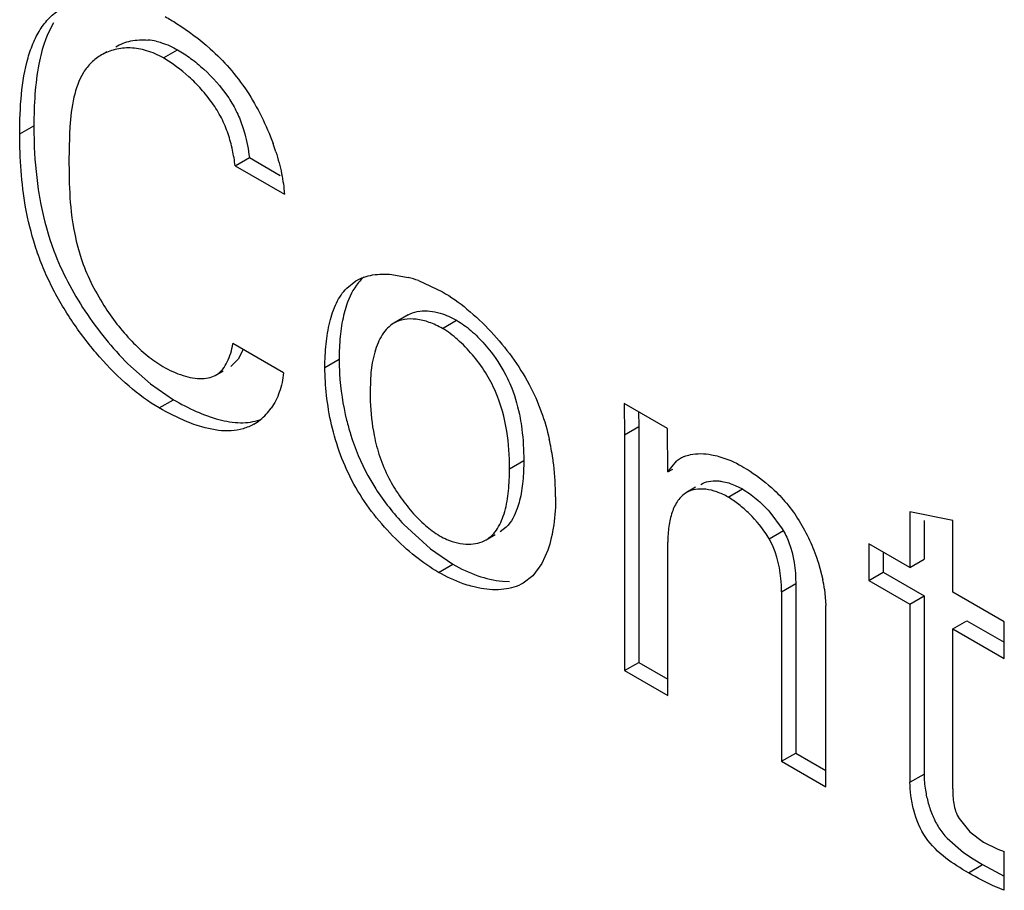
# Model space of a CAD drawing. Header units: inches. Extents: x 0 to 34, y 0 to 22.
# Tile 52 of 126: x 22.922 to 23.069, y 9.802 to 9.932. Entities that reach past the tile are written whole.
import ezdxf

# ---------------------------------------------------------------- set-up
doc = ezdxf.new("R2010")
doc.units = ezdxf.units.IN
doc.header["$LTSCALE"] = 1.87
doc.header["$MEASUREMENT"] = 0
doc.layers.get('0').update_dxf_attribs({"linetype": 'CONTINUOUS'})

msp = doc.modelspace()

# ---------------------------------------------------------------- linework, layer by layer
at = {"color": 7, "linetype": 'CONTINUOUS'}
for p, q in [((22.927379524, 9.9314539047), (22.9265493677, 9.9298373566)), ((22.9353623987, 9.9271245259), (22.9345471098, 9.9266537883)), ((22.9437925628, 9.9262071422), (22.9459138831, 9.927431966)), ((22.9223289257, 9.914857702), (22.924450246, 9.9160825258)), ((22.9297563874, 9.9145700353), (22.9296946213, 9.9106819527)), ((22.9545248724, 9.9100880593), (22.9566461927, 9.9113128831)), ((22.9566461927, 9.9113128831), (22.9612481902, 9.9086557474)), ((22.9545248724, 9.9100880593), (22.9618807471, 9.9058408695)), ((22.9711819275, 9.891818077), (22.972568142, 9.8928987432)), ((22.9779510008, 9.893852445), (22.9803682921, 9.8934105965)), ((22.9819062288, 9.8929314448), (22.9854745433, 9.8912655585)), ((22.9711564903, 9.8892666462), (22.9707237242, 9.8877345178)), ((22.9832377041, 9.8884147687), (22.9843730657, 9.8882678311)), ((22.9803723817, 9.887806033), (22.9782510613, 9.8865812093)), ((22.9854745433, 9.8857838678), (22.9875958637, 9.8870086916)), ((22.9617471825, 9.8791525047), (22.9541801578, 9.8835216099)), ((22.9557364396, 9.882618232), (22.9549694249, 9.8811667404)), ((22.9549694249, 9.8811667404), (22.9538933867, 9.8801006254)), ((22.9679324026, 9.8799436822), (22.970053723, 9.881168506)), ((22.9753780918, 9.8822495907), (22.9750140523, 9.8806628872)), ((22.938499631, 9.8805017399), (22.9418575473, 9.877496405)), ((22.9750140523, 9.8806628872), (22.9748096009, 9.8792042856)), ((22.9517720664, 9.8788758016), (22.9527384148, 9.8794337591)), ((22.9748096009, 9.8792042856), (22.9746754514, 9.8765266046)), ((22.9418575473, 9.877496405), (22.9453000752, 9.8751297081)), ((22.9431787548, 9.8739048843), (22.9453000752, 9.8751297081)), ((23.019099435, 9.8708099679), (23.0126254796, 9.8745479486)), ((23.0126254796, 9.8745479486), (23.0127020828, 9.8698974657)), ((23.0147875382, 9.8732996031), (23.0148234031, 9.8711222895)), ((22.9500287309, 9.8709310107), (22.9487004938, 9.8713298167)), ((23.0127020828, 9.8698974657), (23.0148234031, 9.8711222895)), ((23.0148234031, 9.8711222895), (23.0148234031, 9.8358621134)), ((23.0191662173, 9.8643371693), (23.019099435, 9.8708099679)), ((23.0127020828, 9.8698974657), (23.0127020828, 9.8346372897)), ((22.9955154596, 9.8648147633), (22.99763678, 9.866039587)), ((23.0191662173, 9.8643371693), (23.0204385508, 9.8659294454)), ((23.0191662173, 9.8643371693), (23.0199170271, 9.8647706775)), ((23.0233201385, 9.8620416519), (23.0219496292, 9.8612503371)), ((23.0292176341, 9.8623330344), (23.0302933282, 9.8617909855)), ((23.0281720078, 9.8605661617), (23.0302933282, 9.8617909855)), ((23.03438253, 9.8583459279), (23.0362634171, 9.855822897)), ((23.0617301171, 9.8570818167), (23.055333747, 9.858393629)), ((23.055333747, 9.858393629), (23.055333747, 9.8500554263)), ((22.9797315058, 9.8564660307), (22.9837019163, 9.8528292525)), ((22.9950295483, 9.856105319), (22.9941194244, 9.8554072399)), ((23.0574550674, 9.8570818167), (23.0574550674, 9.85128025)), ((23.0617301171, 9.8463622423), (23.0617301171, 9.8570818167)), ((22.9919980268, 9.8541823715), (22.9933739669, 9.8549768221)), ((23.0343012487, 9.8543362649), (23.036422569, 9.8555610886)), ((23.0191662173, 9.8309049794), (23.0191662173, 9.853861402)), ((23.055333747, 9.8500554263), (23.0492143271, 9.8535887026)), ((23.0492143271, 9.8535887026), (23.0492143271, 9.8481070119)), ((22.9837019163, 9.8528292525), (22.9870390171, 9.8505538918)), ((23.0012123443, 9.852631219), (23.0003360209, 9.8506690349)), ((23.0513356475, 9.8523638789), (23.0513356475, 9.8493318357)), ((22.9849176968, 9.849329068), (22.9870390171, 9.8505538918)), ((23.0003360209, 9.8506690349), (22.998971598, 9.8488141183)), ((23.0416682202, 9.8506944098), (23.0423132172, 9.8482577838)), ((23.055333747, 9.8500554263), (23.0574550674, 9.85128025)), ((22.998971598, 9.8488141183), (22.9975652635, 9.8477177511)), ((23.0492143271, 9.8481070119), (23.0513356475, 9.8493318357)), ((23.0513356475, 9.8493318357), (23.0574550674, 9.8457985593)), ((22.9912771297, 9.8469190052), (22.9897958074, 9.8472518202)), ((22.9944424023, 9.8480025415), (22.9954937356, 9.8479471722)), ((23.0361515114, 9.8464356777), (23.0382728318, 9.8476605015)), ((23.0382728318, 9.8476605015), (23.0382728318, 9.8223227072)), ((23.0492143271, 9.8481070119), (23.055333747, 9.8445737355)), ((23.0361515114, 9.8464356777), (23.0361515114, 9.8210978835)), ((23.042570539, 9.8468253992), (23.0427600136, 9.8443697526)), ((23.055333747, 9.8445737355), (23.0574550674, 9.8457985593)), ((23.0574550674, 9.8457985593), (23.0574550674, 9.8191872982)), ((23.0694316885, 9.8419154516), (23.0617301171, 9.8463622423)), ((23.0427600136, 9.8172822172), (23.0427600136, 9.8443697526)), ((23.055333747, 9.8445737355), (23.055333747, 9.8179624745)), ((23.0617301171, 9.8408805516), (23.0638514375, 9.8421053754)), ((23.0638514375, 9.8421053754), (23.0694316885, 9.8388834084)), ((23.0694316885, 9.8364337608), (23.0694316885, 9.8419154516)), ((23.0617301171, 9.8408805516), (23.0694316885, 9.8364337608)), ((23.0617301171, 9.8169715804), (23.0617301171, 9.8408805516)), ((23.0127020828, 9.8346372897), (23.0148234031, 9.8358621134)), ((23.0148234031, 9.8358621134), (23.0191662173, 9.833354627)), ((23.0127020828, 9.8346372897), (23.0191662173, 9.8309049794)), ((23.0361515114, 9.8210978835), (23.0382728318, 9.8223227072)), ((23.0382728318, 9.8223227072), (23.0427600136, 9.8197318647)), ((23.0361515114, 9.8210978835), (23.0427600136, 9.8172822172)), ((23.055333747, 9.8179624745), (23.0574550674, 9.8191872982)), ((23.0626739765, 9.8125181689), (23.0642864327, 9.8105421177)), ((23.0642864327, 9.8105421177), (23.0663439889, 9.8089914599)), ((23.0608753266, 9.809606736), (23.0633396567, 9.8074565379)), ((23.0663439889, 9.8089914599), (23.0684410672, 9.8079455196)), ((23.0633396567, 9.8074565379), (23.0647875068, 9.806488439)), ((23.0684410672, 9.8079455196), (23.0694316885, 9.8075964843)), ((23.0694316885, 9.8018052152), (23.0694316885, 9.8075964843)), ((23.0647875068, 9.806488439), (23.0661917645, 9.80564928)), ((23.0640704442, 9.8044244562), (23.0661917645, 9.80564928)), ((23.0661917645, 9.80564928), (23.0694325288, 9.8039291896))]:
    msp.add_line(p, q, dxfattribs=at)
for centre, radius, start, end in [((22.9406386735, 9.9193960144), 0.0095332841, 77.3895909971, 84.8785669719), ((22.9803956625, 9.9125689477), 0.0506787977, 176.2375742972, 177.7370480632), ((22.9268550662, 9.9013863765), 0.0354270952, 17.7069526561, 19.834520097), ((22.9756684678, 9.8756177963), 0.0184030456, 70.1869236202, 75.2037214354), ((22.9527582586, 9.8788753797), 0.0087211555, 317.2916048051, 324.9300099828), ((22.9532078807, 9.8784691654), 0.0081152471, 308.3764796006, 317.2459141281), ((22.9534888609, 9.8781253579), 0.0076712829, 300.0339928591, 308.3254720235), ((22.9653516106, 9.8610846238), 0.0370087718, 8.26578643, 12.6820515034), ((22.9635591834, 9.860801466), 0.0388232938, 6.8060601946, 8.2990326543), ((23.0232335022, 9.8625971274), 0.0043492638, 119.9629051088, 129.9879360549), ((23.0234044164, 9.862296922), 0.0046947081, 112.4135878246, 119.940168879), ((22.9619988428, 9.8606276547), 0.0403932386, 359.963070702, 6.7885736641), ((23.0201399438, 9.8435351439), 0.0226706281, 8.3449786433, 12.0236459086)]:
    msp.add_arc(centre, radius, start, end, dxfattribs=at)
for points, knots in [([(22.9223289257, 9.914857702), (22.9223289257, 9.9168327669), (22.9224661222, 9.920652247), (22.9232104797, 9.9252826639), (22.9243446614, 9.9285775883), (22.9254573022, 9.9306918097), (22.9269079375, 9.9324513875), (22.9281065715, 9.9333359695), (22.9287372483, 9.933700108)], [0, 0, 0, 0, 0.28528375, 0.5515351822, 0.6734003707, 0.7872254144, 0.8948093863, 1, 1, 1, 1]), ([(22.9440714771, 9.9324032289), (22.9446397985, 9.9320750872), (22.9470003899, 9.9306452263), (22.9492265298, 9.92898515), (22.9507932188, 9.9275810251)], [0, 0, 0, 0, 0.2377656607, 1, 1, 1, 1]), ([(22.9265493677, 9.9298373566), (22.9263970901, 9.9294884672), (22.9258127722, 9.9280055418), (22.9254177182, 9.9264532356), (22.9251877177, 9.9252631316)], [0, 0, 0, 0, 0.2389965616, 1, 1, 1, 1]), ([(22.9366695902, 9.9278792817), (22.9373700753, 9.9282835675), (22.9389532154, 9.9288832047), (22.9406404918, 9.9289669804), (22.9414896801, 9.9288912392)], [0, 0, 0, 0, 0.486824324, 1, 1, 1, 1]), ([(22.9427199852, 9.9286993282), (22.9429863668, 9.9286401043), (22.944096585, 9.9283453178), (22.9451561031, 9.9278694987), (22.9459138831, 9.927431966)], [0, 0, 0, 0, 0.2377242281, 1, 1, 1, 1]), ([(22.9345471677, 9.9266538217), (22.9340041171, 9.9263402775), (22.9329818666, 9.925566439), (22.9321898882, 9.9245593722), (22.9318551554, 9.9240144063)], [0, 0, 0, 0, 0.4950696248, 1, 1, 1, 1]), ([(22.9437925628, 9.9262071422), (22.9430051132, 9.9266618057), (22.9414061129, 9.9273731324), (22.9389215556, 9.9278018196), (22.9365892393, 9.9275784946), (22.9351793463, 9.9270188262), (22.9345471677, 9.9266538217)], [0, 0, 0, 0, 0.2820100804, 0.5369786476, 0.7735984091, 1, 1, 1, 1]), ([(22.9459138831, 9.927431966), (22.9465882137, 9.927042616), (22.9479473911, 9.9261383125), (22.9505867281, 9.9239582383), (22.9523644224, 9.9219614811), (22.9533771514, 9.9204817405)], [0, 0, 0, 0, 0.2276051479, 0.4758683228, 1, 1, 1, 1]), ([(22.9507932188, 9.9275810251), (22.9518039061, 9.9266752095), (22.953770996, 9.9246979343), (22.9563503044, 9.9212979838), (22.9585180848, 9.9174971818), (22.9596826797, 9.9147878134), (22.9601805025, 9.9134069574)], [0, 0, 0, 0, 0.2371705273, 0.4859441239, 0.743492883, 1, 1, 1, 1]), ([(22.9251877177, 9.9252631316), (22.9249024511, 9.9237870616), (22.924538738, 9.9207268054), (22.924450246, 9.9176525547), (22.924450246, 9.9160825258)], [0, 0, 0, 0, 0.4891576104, 1, 1, 1, 1]), ([(22.9545248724, 9.9100880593), (22.9544224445, 9.9108777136), (22.954153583, 9.9124894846), (22.9535065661, 9.9149008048), (22.9525159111, 9.9172854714), (22.951138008, 9.9195226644), (22.9494908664, 9.9215742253), (22.9471346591, 9.9239297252), (22.945161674, 9.9254166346), (22.9437925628, 9.9262071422)], [0, 0, 0, 0, 0.1188944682, 0.2436735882, 0.3720238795, 0.5029600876, 0.6346223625, 0.7639431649, 1, 1, 1, 1]), ([(22.9318551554, 9.9240144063), (22.9311653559, 9.9228913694), (22.9302377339, 9.9201766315), (22.929924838, 9.9173821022), (22.929826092, 9.9158944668)], [0, 0, 0, 0, 0.4692149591, 1, 1, 1, 1]), ([(22.9533771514, 9.9204817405), (22.9538447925, 9.9197984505), (22.954691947, 9.9183869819), (22.9553183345, 9.9168643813), (22.9555791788, 9.9160952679)], [0, 0, 0, 0, 0.5048323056, 1, 1, 1, 1]), ([(22.9431787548, 9.8739048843), (22.9415742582, 9.8748313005), (22.9384079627, 9.8771847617), (22.9340994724, 9.8815157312), (22.9301683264, 9.8866100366), (22.9274081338, 9.8912849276), (22.9256577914, 9.895177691), (22.9242839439, 9.8990111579), (22.9227024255, 9.9055173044), (22.9223289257, 9.911192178), (22.9223289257, 9.914857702)], [0, 0, 0, 0, 0.1157570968, 0.2448180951, 0.3807569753, 0.5167864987, 0.5828886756, 0.6471782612, 0.7709825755, 1, 1, 1, 1]), ([(22.924450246, 9.9160825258), (22.924450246, 9.9153182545), (22.9244924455, 9.9121344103), (22.9247449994, 9.9089493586), (22.9251049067, 9.9065560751)], [0, 0, 0, 0, 0.2399998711, 1, 1, 1, 1]), ([(22.9555791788, 9.9160952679), (22.955714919, 9.9156950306), (22.956189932, 9.9141296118), (22.9564902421, 9.9125151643), (22.9566461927, 9.9113128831)], [0, 0, 0, 0, 0.2584915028, 1, 1, 1, 1]), ([(22.9606037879, 9.9121614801), (22.9609442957, 9.9110943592), (22.961500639, 9.9090099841), (22.9618128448, 9.9068717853), (22.9618807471, 9.9058408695)], [0, 0, 0, 0, 0.5201972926, 1, 1, 1, 1]), ([(22.9296946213, 9.9106819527), (22.9296946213, 9.910078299), (22.929706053, 9.9075825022), (22.9298180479, 9.9050829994), (22.9300307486, 9.9032023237)], [0, 0, 0, 0, 0.2418175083, 1, 1, 1, 1]), ([(22.9251049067, 9.9065560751), (22.9252189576, 9.9057976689), (22.9257566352, 9.9026883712), (22.9266031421, 9.8996287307), (22.9274391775, 9.8973912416)], [0, 0, 0, 0, 0.2430456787, 1, 1, 1, 1]), ([(22.9300307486, 9.9032023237), (22.9302973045, 9.9008454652), (22.9310237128, 9.8972361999), (22.9329071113, 9.8926150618), (22.934192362, 9.8903393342), (22.934908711, 9.889215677)], [0, 0, 0, 0, 0.4764765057, 0.7323049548, 1, 1, 1, 1]), ([(22.9274391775, 9.8973912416), (22.9286203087, 9.8942301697), (22.9310297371, 9.8896748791), (22.9350410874, 9.8842167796), (22.9373146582, 9.8816838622), (22.938499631, 9.8805017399)], [0, 0, 0, 0, 0.4984493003, 0.7527656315, 1, 1, 1, 1]), ([(22.9737620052, 9.8934719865), (22.973464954, 9.8932204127), (22.9722980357, 9.8920247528), (22.9715610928, 9.8904730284), (22.9711564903, 9.8892666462)], [0, 0, 0, 0, 0.234259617, 1, 1, 1, 1]), ([(22.972568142, 9.8928987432), (22.9733312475, 9.8933393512), (22.9751264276, 9.8939313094), (22.9769924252, 9.8939454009), (22.9779510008, 9.893852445)], [0, 0, 0, 0, 0.4777959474, 1, 1, 1, 1]), ([(22.9679324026, 9.8799436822), (22.9679324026, 9.8811130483), (22.9680305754, 9.8833929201), (22.9685477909, 9.8866496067), (22.9694985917, 9.889531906), (22.9705538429, 9.891171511), (22.9711819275, 9.891818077)], [0, 0, 0, 0, 0.2791797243, 0.5438452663, 0.784793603, 1, 1, 1, 1]), ([(22.9854745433, 9.8912655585), (22.9867712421, 9.8905168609), (22.9893477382, 9.8886686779), (22.9916403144, 9.886488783), (22.9927688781, 9.885275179)], [0, 0, 0, 0, 0.4746509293, 1, 1, 1, 1]), ([(22.934908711, 9.889215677), (22.9361231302, 9.8873107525), (22.9381598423, 9.884667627), (22.9412673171, 9.8817463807), (22.9429019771, 9.8805760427), (22.9437257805, 9.880100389)], [0, 0, 0, 0, 0.5304447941, 0.7766407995, 1, 1, 1, 1]), ([(22.9803722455, 9.8878059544), (22.9807842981, 9.8880438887), (22.9817303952, 9.8883873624), (22.9827274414, 9.8884415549), (22.9832377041, 9.8884147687)], [0, 0, 0, 0, 0.482189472, 1, 1, 1, 1]), ([(22.9707237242, 9.8877345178), (22.9704778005, 9.8866888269), (22.9701457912, 9.8845025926), (22.970053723, 9.8822978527), (22.970053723, 9.881168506)], [0, 0, 0, 0, 0.4874913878, 1, 1, 1, 1]), ([(22.9854745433, 9.8857838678), (22.9848488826, 9.8861451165), (22.9835902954, 9.8867379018), (22.9816568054, 9.8872177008), (22.9798345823, 9.8872236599), (22.9787236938, 9.886854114), (22.9782509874, 9.8865811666)], [0, 0, 0, 0, 0.2863297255, 0.5477764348, 0.7836663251, 1, 1, 1, 1]), ([(22.9843730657, 9.8882678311), (22.9846412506, 9.8882135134), (22.9857633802, 9.8879300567), (22.9868315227, 9.8874500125), (22.9875958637, 9.8870086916)], [0, 0, 0, 0, 0.2366574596, 1, 1, 1, 1]), ([(22.9875958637, 9.8870086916), (22.9883502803, 9.8865731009), (22.9898366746, 9.8854729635), (22.9911377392, 9.8841683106), (22.9917760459, 9.8834432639)], [0, 0, 0, 0, 0.4741862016, 1, 1, 1, 1]), ([(22.9782509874, 9.8865811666), (22.9779008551, 9.8863789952), (22.9772413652, 9.8858587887), (22.9764490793, 9.8848375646), (22.9758218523, 9.8836148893), (22.9755129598, 9.8827196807), (22.9753780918, 9.8822495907)], [0, 0, 0, 0, 0.2280934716, 0.4672885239, 0.7240970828, 1, 1, 1, 1]), ([(22.9955154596, 9.8648147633), (22.9955154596, 9.8666899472), (22.9952702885, 9.8706208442), (22.9939504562, 9.8755134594), (22.9919627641, 9.879262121), (22.9900468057, 9.8818738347), (22.987895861, 9.8841030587), (22.9862917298, 9.8853120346), (22.9854745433, 9.8857838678)], [0, 0, 0, 0, 0.231624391, 0.4846915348, 0.6183765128, 0.7537705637, 0.8834431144, 1, 1, 1, 1]), ([(22.9927688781, 9.885275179), (22.9938686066, 9.8840925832), (22.9959318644, 9.8815874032), (22.9976711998, 9.8788439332), (22.9984364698, 9.8774136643)], [0, 0, 0, 0, 0.4988847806, 1, 1, 1, 1]), ([(22.9517720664, 9.8788758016), (22.9524569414, 9.8793303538), (22.9532651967, 9.8804293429), (22.9538895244, 9.8820928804), (22.9541002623, 9.8830339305), (22.9541801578, 9.8835216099)], [0, 0, 0, 0, 0.4614648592, 0.7225679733, 1, 1, 1, 1]), ([(22.9917760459, 9.8834432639), (22.992115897, 9.8830572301), (22.9934264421, 9.8814628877), (22.9945336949, 9.87969717), (22.9952033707, 9.8783000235)], [0, 0, 0, 0, 0.2492244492, 1, 1, 1, 1]), ([(22.970053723, 9.881168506), (22.970053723, 9.8804520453), (22.9701493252, 9.8773958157), (22.9706149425, 9.8743508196), (22.971175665, 9.8720784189)], [0, 0, 0, 0, 0.2343657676, 1, 1, 1, 1]), ([(22.9437257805, 9.880100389), (22.9446809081, 9.8795489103), (22.9465696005, 9.8786672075), (22.9486509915, 9.8782525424), (22.9496222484, 9.8782837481)], [0, 0, 0, 0, 0.5316066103, 1, 1, 1, 1]), ([(22.9849176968, 9.849329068), (22.9837075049, 9.8500278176), (22.9812944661, 9.851710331), (22.9779299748, 9.8547682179), (22.974814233, 9.8583888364), (22.9721543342, 9.8624491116), (22.9701767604, 9.8668335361), (22.9688516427, 9.8713102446), (22.9681029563, 9.8756891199), (22.9679324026, 9.8785627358), (22.9679324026, 9.8799436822)], [0, 0, 0, 0, 0.1145502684, 0.240126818, 0.3718331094, 0.5050989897, 0.636582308, 0.7646014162, 0.8868010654, 1, 1, 1, 1]), ([(22.9496222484, 9.8782837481), (22.9500076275, 9.8782961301), (22.9507582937, 9.8783920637), (22.9514624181, 9.8786841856), (22.9517720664, 9.8788758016)], [0, 0, 0, 0, 0.51429662, 1, 1, 1, 1]), ([(22.9617471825, 9.8791525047), (22.9616519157, 9.8781698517), (22.9612652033, 9.8763061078), (22.9604111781, 9.874597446), (22.9598960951, 9.8738644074)], [0, 0, 0, 0, 0.5242541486, 1, 1, 1, 1]), ([(22.9952033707, 9.8783000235), (22.9954334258, 9.8778200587), (22.9962580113, 9.8759169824), (22.9968110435, 9.8739020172), (22.9970942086, 9.8723879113)], [0, 0, 0, 0, 0.2568027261, 1, 1, 1, 1]), ([(22.9984364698, 9.8774136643), (22.9991378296, 9.8761028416), (23.0003304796, 9.8734236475), (23.0011422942, 9.8706087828), (23.0014574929, 9.8692095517)], [0, 0, 0, 0, 0.5089641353, 1, 1, 1, 1]), ([(22.9453000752, 9.8751297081), (22.9464075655, 9.8744902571), (22.9486089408, 9.8733430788), (22.9519549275, 9.8720961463), (22.9547297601, 9.8716226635), (22.9568048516, 9.8717418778), (22.9577690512, 9.8719800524), (22.9582250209, 9.8721425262)], [0, 0, 0, 0, 0.2812906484, 0.5447901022, 0.7831602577, 0.893529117, 1, 1, 1, 1]), ([(22.9746754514, 9.8765266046), (22.9746754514, 9.8759893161), (22.9747129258, 9.8737316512), (22.9749455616, 9.8714716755), (22.9752836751, 9.8697840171)], [0, 0, 0, 0, 0.2378979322, 1, 1, 1, 1]), ([(22.9487004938, 9.8713298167), (22.9482370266, 9.8714865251), (22.9463333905, 9.8722032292), (22.9445155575, 9.8731330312), (22.9431787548, 9.8739048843)], [0, 0, 0, 0, 0.2406658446, 1, 1, 1, 1]), ([(22.9970942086, 9.8723879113), (22.9971964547, 9.8718411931), (22.9975250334, 9.8697400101), (22.99763678, 9.8676090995), (22.99763678, 9.866039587)], [0, 0, 0, 0, 0.2616523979, 1, 1, 1, 1]), ([(22.9573284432, 9.8714841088), (22.9568204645, 9.8711908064), (22.9557170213, 9.8707154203), (22.9539027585, 9.870418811), (22.9519790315, 9.8705009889), (22.9506858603, 9.8707598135), (22.9500287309, 9.8709310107)], [0, 0, 0, 0, 0.2344392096, 0.4746943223, 0.728594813, 1, 1, 1, 1]), ([(22.971175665, 9.8720784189), (22.9713499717, 9.8713720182), (22.9721424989, 9.868514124), (22.9732849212, 9.8657476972), (22.9743594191, 9.8637842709)], [0, 0, 0, 0, 0.2453262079, 1, 1, 1, 1]), ([(22.9752836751, 9.8697840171), (22.9754991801, 9.8687083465), (22.9760747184, 9.8665254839), (22.9769578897, 9.8644446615), (22.9774877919, 9.8634201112)], [0, 0, 0, 0, 0.4874635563, 1, 1, 1, 1]), ([(23.0216143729, 9.8666369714), (23.0219083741, 9.8667585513), (23.0232227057, 9.8671574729), (23.0246386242, 9.8670984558), (23.0256700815, 9.8669128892)], [0, 0, 0, 0, 0.2328769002, 1, 1, 1, 1]), ([(23.0256700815, 9.8669128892), (23.0260518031, 9.8668442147), (23.0276425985, 9.8664699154), (23.0291567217, 9.8658002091), (23.0302344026, 9.8651779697)], [0, 0, 0, 0, 0.237614, 1, 1, 1, 1]), ([(22.9919981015, 9.8541824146), (22.9923432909, 9.8543817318), (22.9929917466, 9.8548920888), (22.993764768, 9.8558962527), (22.994369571, 9.8570956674), (22.9949970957, 9.8589611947), (22.9954270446, 9.8615635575), (22.9955154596, 9.863710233), (22.9955154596, 9.8648147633)], [0, 0, 0, 0, 0.1026905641, 0.2095905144, 0.3240954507, 0.4471919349, 0.7154429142, 1, 1, 1, 1]), ([(22.99763678, 9.866039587), (22.99763678, 9.8650079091), (22.997559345, 9.862994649), (22.9972558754, 9.8609960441), (22.9970176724, 9.8600445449)], [0, 0, 0, 0, 0.5126247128, 1, 1, 1, 1]), ([(23.0302344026, 9.8651779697), (23.0306448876, 9.8649409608), (23.0323532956, 9.8638948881), (23.0339464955, 9.8626557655), (23.0350577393, 9.8616052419)], [0, 0, 0, 0, 0.2366190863, 1, 1, 1, 1]), ([(22.9743594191, 9.8637842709), (22.9747247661, 9.8631166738), (22.9762775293, 9.8605119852), (22.9781733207, 9.8581165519), (22.9797315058, 9.8564660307)], [0, 0, 0, 0, 0.2510927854, 1, 1, 1, 1]), ([(22.9774877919, 9.8634201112), (22.9779585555, 9.8625099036), (22.9790116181, 9.8607547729), (22.9808443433, 9.8583681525), (22.982841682, 9.8563373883), (22.9843138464, 9.8552365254), (22.9850620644, 9.8548045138)], [0, 0, 0, 0, 0.2650433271, 0.5279348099, 0.7765363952, 1, 1, 1, 1]), ([(23.0240708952, 9.8624751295), (23.0244366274, 9.8626863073), (23.0252796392, 9.8629858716), (23.0261655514, 9.8630246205), (23.0266184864, 9.8629953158)], [0, 0, 0, 0, 0.4819906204, 1, 1, 1, 1]), ([(23.0266184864, 9.8629953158), (23.0268299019, 9.8629816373), (23.0277215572, 9.8628773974), (23.028588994, 9.8626044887), (23.0292176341, 9.8623330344)], [0, 0, 0, 0, 0.2362892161, 1, 1, 1, 1]), ([(23.0023920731, 9.8606016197), (23.0023920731, 9.859201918), (23.0022298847, 9.8565042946), (23.0016447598, 9.8538521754), (23.0012123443, 9.852631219)], [0, 0, 0, 0, 0.5193757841, 1, 1, 1, 1]), ([(23.0219496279, 9.8612503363), (23.0214464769, 9.8609598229), (23.0205409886, 9.8600628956), (23.0200229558, 9.8589305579), (23.0198129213, 9.8583173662)], [0, 0, 0, 0, 0.4726776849, 1, 1, 1, 1]), ([(23.0281720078, 9.8605661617), (23.0276344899, 9.8608765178), (23.0265523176, 9.8613860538), (23.0248883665, 9.8617988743), (23.0233175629, 9.8618034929), (23.0223581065, 9.8614861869), (23.0219496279, 9.8612503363)], [0, 0, 0, 0, 0.2856037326, 0.5468219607, 0.7829597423, 1, 1, 1, 1]), ([(23.0341432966, 9.8545961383), (23.0333602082, 9.8558592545), (23.0319692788, 9.8575858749), (23.0298470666, 9.8594723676), (23.0287315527, 9.8602430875), (23.0281720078, 9.8605661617)], [0, 0, 0, 0, 0.5239460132, 0.7722121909, 1, 1, 1, 1]), ([(23.0302933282, 9.8617909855), (23.0310301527, 9.8613655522), (23.032484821, 9.8603081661), (23.0337628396, 9.8590488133), (23.03438253, 9.8583459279)], [0, 0, 0, 0, 0.4758861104, 1, 1, 1, 1]), ([(23.0350577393, 9.8616052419), (23.0358029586, 9.8609007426), (23.0372391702, 9.8593574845), (23.0390590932, 9.8567088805), (23.0405572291, 9.8537938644), (23.0413394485, 9.851736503), (23.0416682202, 9.8506944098)], [0, 0, 0, 0, 0.2387213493, 0.4888833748, 0.7456320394, 1, 1, 1, 1]), ([(22.9970176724, 9.8600445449), (22.996919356, 9.8596518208), (22.996505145, 9.8582376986), (22.9957945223, 9.8568602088), (22.9950295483, 9.856105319)], [0, 0, 0, 0, 0.2736218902, 1, 1, 1, 1]), ([(23.0198129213, 9.8583173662), (23.0195777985, 9.8576309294), (23.0192567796, 9.8561488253), (23.0191662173, 9.8546415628), (23.0191662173, 9.853861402)], [0, 0, 0, 0, 0.4818786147, 1, 1, 1, 1]), ([(22.9850620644, 9.8548045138), (22.9854184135, 9.8545987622), (22.9867661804, 9.8539159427), (22.9882880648, 9.8535342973), (22.9893889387, 9.8535342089)], [0, 0, 0, 0, 0.2720807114, 1, 1, 1, 1]), ([(23.0361515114, 9.8464356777), (23.0361515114, 9.8470875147), (23.0360298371, 9.8498950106), (23.0352799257, 9.8527530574), (23.0341452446, 9.8545980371)], [0, 0, 0, 0, 0.2313272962, 1, 1, 1, 1]), ([(23.0362653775, 9.8558247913), (23.0366577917, 9.8551870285), (23.0378871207, 9.8526239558), (23.0382728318, 9.8497370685), (23.0382728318, 9.8476605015)], [0, 0, 0, 0, 0.2650325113, 1, 1, 1, 1]), ([(22.9893889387, 9.8535342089), (22.9898541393, 9.8535341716), (22.9907624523, 9.8536306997), (22.9916181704, 9.8539630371), (22.9919981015, 9.8541824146)], [0, 0, 0, 0, 0.5146483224, 1, 1, 1, 1]), ([(22.9870390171, 9.8505538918), (22.9882272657, 9.849867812), (22.9906163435, 9.8487450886), (22.993195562, 9.8481218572), (22.9944424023, 9.8480025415)], [0, 0, 0, 0, 0.5227759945, 1, 1, 1, 1]), ([(22.9897958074, 9.8472518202), (22.9893856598, 9.8473642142), (22.9876960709, 9.8478952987), (22.9860823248, 9.8486566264), (22.9849176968, 9.849329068)], [0, 0, 0, 0, 0.2402529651, 1, 1, 1, 1]), ([(22.9975652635, 9.8477177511), (22.9966855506, 9.8472098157), (22.9945595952, 9.8465886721), (22.9923895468, 9.8467257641), (22.9912771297, 9.8469190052)], [0, 0, 0, 0, 0.4735989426, 1, 1, 1, 1]), ([(23.0574550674, 9.8191872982), (23.0574550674, 9.8183809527), (23.0575833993, 9.8169120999), (23.0580335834, 9.8148123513), (23.0586886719, 9.8129100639), (23.0596121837, 9.8111289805), (23.0604344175, 9.8100860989), (23.0608753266, 9.809606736)], [0, 0, 0, 0, 0.232793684, 0.4236196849, 0.6189379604, 0.8119687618, 1, 1, 1, 1]), ([(23.0640704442, 9.8044244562), (23.0629100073, 9.8050944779), (23.0605449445, 9.8065440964), (23.0574164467, 9.8095736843), (23.055995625, 9.8130458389), (23.0554370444, 9.8158895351), (23.055333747, 9.8172934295), (23.055333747, 9.8179624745)], [0, 0, 0, 0, 0.2363310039, 0.4888523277, 0.7527231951, 0.8820010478, 1, 1, 1, 1]), ([(23.0617301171, 9.8169715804), (23.0617301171, 9.8162335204), (23.0617637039, 9.8150967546), (23.0621233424, 9.8135952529), (23.0624672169, 9.8128678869), (23.0626739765, 9.8125181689)], [0, 0, 0, 0, 0.4805225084, 0.7354956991, 1, 1, 1, 1]), ([(23.0694316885, 9.8018052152), (23.0689830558, 9.8019707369), (23.0671389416, 9.802723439), (23.0653801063, 9.8036682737), (23.0640704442, 9.8044244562)], [0, 0, 0, 0, 0.2402395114, 1, 1, 1, 1])]:
    msp.add_open_spline(points, degree=3, knots=knots, dxfattribs=at)

doc.saveas('drawing.dxf')
